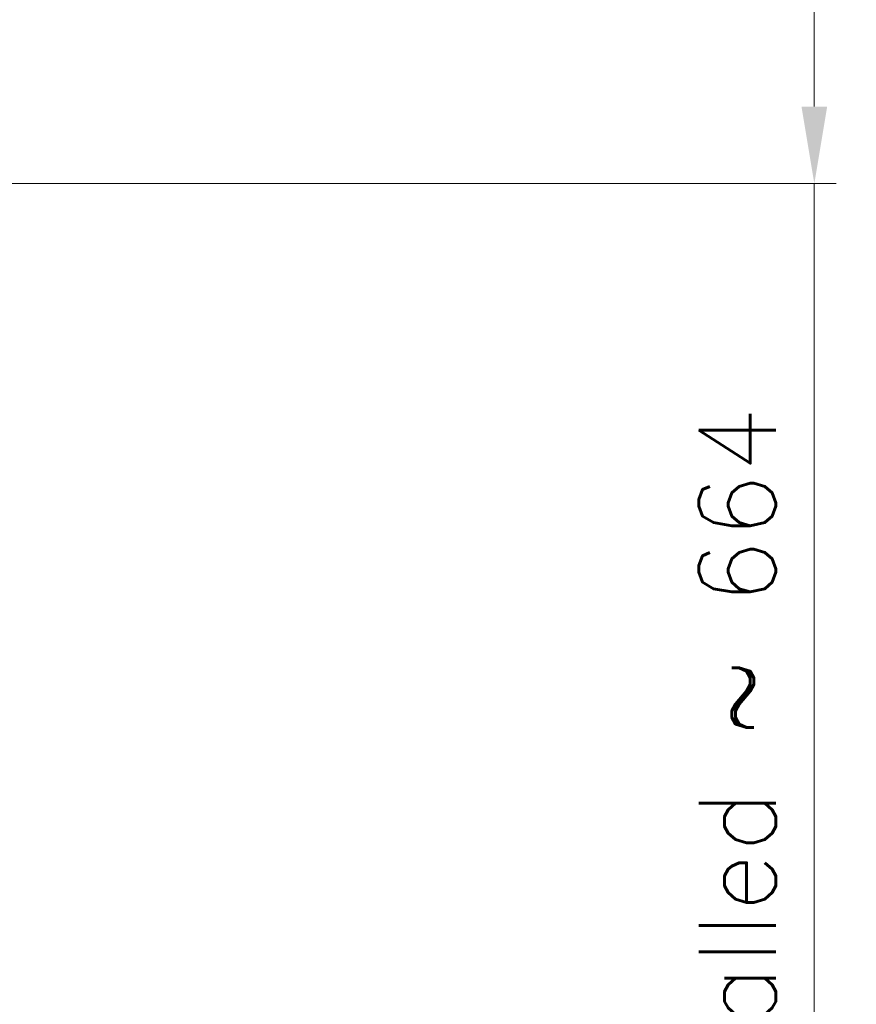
# Model space of a CAD drawing. Header units: inches. Extents: x 0 to 20790, y -12 to 14700.
# Tile 220 of 256: x 10883 to 12214, y 2650 to 4216. Entities that reach past the tile are written whole.
import ezdxf

# ---------------------------------------------------------------- set-up
doc = ezdxf.new("R2010")
doc.units = ezdxf.units.IN
doc.layers.add('254', color=7, linetype='Continuous', true_color=0xffffff)
doc.styles.add('latin_extended', font='simplex.shx')
doc.dimstyles.get("Standard").update_dxf_attribs({"dimtxt": 0.18, "dimasz": 0.18, "dimexe": 0.18, "dimexo": 0.0625, "dimgap": 0.09, "dimtad": 0, "dimtih": 1, "dimtoh": 1, "dimdec": 4, "dimzin": 0, "dimdsep": 46, "dimtxsty": 'Standard', "dimcen": 0.09, "dimadec": 0, "dimazin": 0, "dimtfac": 1, "dimtdec": 4, "dimtofl": 0, "dimtmove": 0, "dimatfit": 3, "dimfxl": 1, "dimtolj": 1, "dimtzin": 0, "dimarcsym": 0})

# ---------------------------------------------------------------- blocks, each defined once
blk = doc.blocks.new('_U12')
at = {"layer": '254', "color": 3, "linetype": 'Continuous', "lineweight": 13, "transparency": 16777216}
for p, q in [((10073.3, 4618.8), (12182.3, 4618.8)), ((12147.3, 4496.3), (12147.3, 4077.3)), ((10808.3, 3954.8), (12182.3, 3954.8)), ((12147.3, 3954.8), (12147.3, 2257.3))]:
    blk.add_line(p, q, dxfattribs=at)
at = {"layer": '254', "color": 3, "transparency": 16777216}
for points in [[(12167.8, 4496.3), (12126.9, 4496.3), (12147.3, 4618.8)], [(12126.9, 4077.3), (12167.8, 4077.3), (12147.3, 3954.8)]]:
    blk.add_solid(points, dxfattribs=at)
at = {"layer": 'Defpoints', "color": 0, "transparency": 16777216}
for p in [(10038.3, 4618.8), (10773.3, 3954.8), (12147.3, 3954.8)]:
    blk.add_point(p, dxfattribs=at)
at = {"layer": '254', "color": 2, "lineweight": 13, "transparency": 16777216, "insert": (11963.6, 2318.5), "char_height": 122.5, "attachment_point": 1, "rotation": 90, "style": 'latin_extended'}
blk.add_mtext('\\A1;\\C31;{\\H1.00x;\\Fsimplex.shx;Installed ~\\Fsimplex.shx;}\\C2; 664 ', dxfattribs=at)

msp = doc.modelspace()

# ---------------------------------------------------------------- dimensions: what is measured, and where the dimension line sits
at = {"layer": '254', "color": 2, "linetype": 'Continuous', "lineweight": 13}
dim = msp.add_linear_dim(base=(12147.342, 3954.796), p1=(10038.31, 4618.796), p2=(10773.31, 3954.796), angle=90, text='\\C31;{\\H1.00x;\\Fsimplex.shx;Installed ~\\Fsimplex.shx;}\\C2; <> ', dimstyle='Standard', override={"dimscale": 35, "dimtxt": 3.5, "dimasz": 3.5, "dimexe": 1, "dimexo": 1, "dimgap": 1.75, "dimtad": 1, "dimtih": 0, "dimtoh": 0, "dimdec": 0, "dimlfac": 1, "dimzin": 8, "dimdsep": 46, "dimlunit": 2, "dimtxsty": 'latin_extended', "dimsah": 1, "dimse1": 0, "dimse2": 0, "dimsd1": 0, "dimsd2": 0, "dimclrd": 3, "dimclre": 3, "dimclrt": 2, "dimtol": 0, "dimtm": -0.1, "dimtfac": 0.714286, "dimtdec": 3, "dimtofl": 1, "dimtmove": 0, "dimtzin": 8, "dimlwd": 13, "dimlwe": 13}, dxfattribs=at)
dim.commit()
dim.dimension.update_dxf_attribs({"geometry": '_U12', "text_midpoint": (12147.342, 3044.796), "dimtype": 160})

doc.saveas('drawing.dxf')
